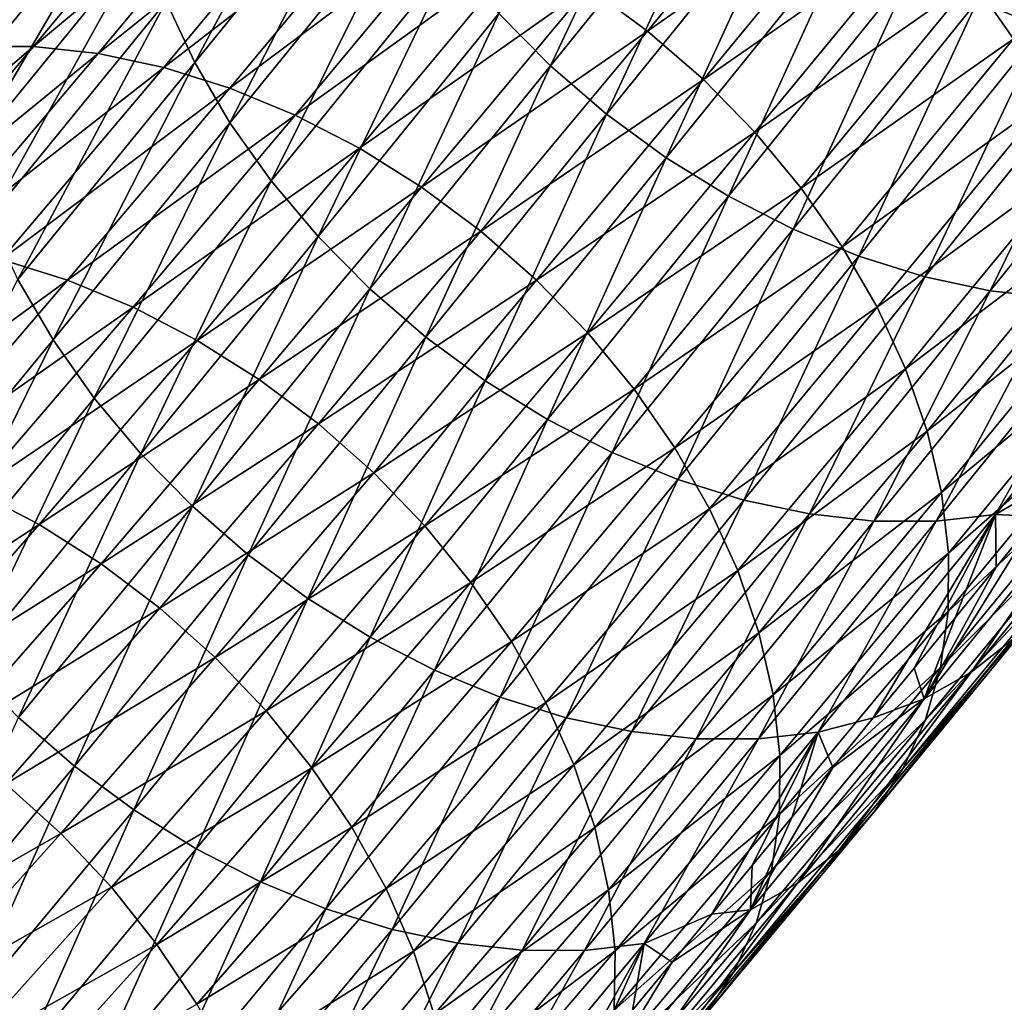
# Model space of a CAD drawing. Header units: millimetres. Extents: x -99 to 221, y -61 to 39.
# Tile 166 of 256: x 18.21 to 22.7, y -44 to -39.52. Entities that reach past the tile are written whole.
import ezdxf

# ---------------------------------------------------------------- set-up
doc = ezdxf.new("R2010")
doc.units = ezdxf.units.MM
doc.header["$LTSCALE"] = 33.374815
doc.layers.add('65', color=7, linetype='CONTINUOUS')
doc.layers.add('66', color=7, linetype='CONTINUOUS')

msp = doc.modelspace()

# ---------------------------------------------------------------- linework, layer by layer
at = {"layer": '65', "linetype": 'Continuous'}
for points in [[(21.8483, -38.6319, -22.576), (20.8011, -39.3757, -21.3793), (21.0715, -39.5757, -21.3611), (21.8483, -38.6319, -22.576)], [(21.8483, -38.6319, -22.576), (21.0715, -39.5757, -21.3611), (22.1028, -38.8523, -22.5854), (21.8483, -38.6319, -22.576)], [(23.534, -38.6339, -24.0121), (22.55, -39.3447, -22.684), (22.7372, -39.6104, -22.772), (23.534, -38.6339, -24.0121)], [(18.4786, -38.7681, -22.3924), (17.7209, -39.6784, -21.2019), (18.7498, -38.7367, -22.1953), (18.4786, -38.7681, -22.3924)], [(18.7498, -38.7367, -22.1953), (17.7209, -39.6784, -21.2019), (17.9925, -39.6465, -21.0053), (18.7498, -38.7367, -22.1953)], [(18.7498, -38.7367, -22.1953), (17.9925, -39.6465, -21.0053), (19.0338, -38.737, -22.0143), (18.7498, -38.7367, -22.1953)], [(19.0338, -38.737, -22.0143), (17.9925, -39.6465, -21.0053), (18.2768, -39.6465, -20.8248), (19.0338, -38.737, -22.0143)], [(19.0338, -38.737, -22.0143), (18.2768, -39.6465, -20.8248), (19.327, -38.769, -21.8519), (19.0338, -38.737, -22.0143)], [(17.8532, -39.283, -22.0057), (17.6292, -39.5517, -21.6535), (18.4786, -38.7681, -22.3924), (17.8532, -39.283, -22.0057)], [(18.4786, -38.7681, -22.3924), (17.6292, -39.5517, -21.6535), (17.7209, -39.6784, -21.2019), (18.4786, -38.7681, -22.3924)], [(19.327, -38.769, -21.8519), (18.2768, -39.6465, -20.8248), (18.5702, -39.6783, -20.6626), (19.327, -38.769, -21.8519)], [(19.327, -38.769, -21.8519), (18.5702, -39.6783, -20.6626), (19.6258, -38.8322, -21.71), (19.327, -38.769, -21.8519)], [(19.6258, -38.8322, -21.71), (18.5702, -39.6783, -20.6626), (18.869, -39.7414, -20.5207), (19.6258, -38.8322, -21.71)], [(19.6258, -38.8322, -21.71), (18.869, -39.7414, -20.5207), (19.9264, -38.9258, -21.5904), (19.6258, -38.8322, -21.71)], [(22.1028, -38.8523, -22.5854), (21.0715, -39.5757, -21.3611), (21.3253, -39.7968, -21.3697), (22.1028, -38.8523, -22.5854)], [(22.1028, -38.8523, -22.5854), (21.3253, -39.7968, -21.3697), (22.3376, -39.0909, -22.6216), (22.1028, -38.8523, -22.5854)], [(19.9264, -38.9258, -21.5904), (18.869, -39.7414, -20.5207), (19.1695, -39.8352, -20.401), (19.9264, -38.9258, -21.5904)], [(19.9264, -38.9258, -21.5904), (19.1695, -39.8352, -20.401), (20.225, -39.0487, -21.4947), (19.9264, -38.9258, -21.5904)], [(20.225, -39.0487, -21.4947), (19.1695, -39.8352, -20.401), (19.4678, -39.9584, -20.3049), (20.225, -39.0487, -21.4947)], [(20.225, -39.0487, -21.4947), (19.4678, -39.9584, -20.3049), (20.5178, -39.1993, -21.424), (20.225, -39.0487, -21.4947)], [(22.3376, -39.0909, -22.6216), (21.3253, -39.7968, -21.3697), (21.5596, -40.0362, -21.4048), (22.3376, -39.0909, -22.6216)], [(22.3376, -39.0909, -22.6216), (21.5596, -40.0362, -21.4048), (22.55, -39.3447, -22.684), (22.3376, -39.0909, -22.6216)], [(20.5178, -39.1993, -21.424), (19.4678, -39.9584, -20.3049), (19.7602, -40.1094, -20.2337), (20.5178, -39.1993, -21.424)], [(20.5178, -39.1993, -21.424), (19.7602, -40.1094, -20.2337), (20.8011, -39.3757, -21.3793), (20.5178, -39.1993, -21.424)], [(22.55, -39.3447, -22.684), (21.5596, -40.0362, -21.4048), (21.7712, -40.2909, -21.4661), (22.55, -39.3447, -22.684)], [(22.55, -39.3447, -22.684), (21.7712, -40.2909, -21.4661), (22.7372, -39.6104, -22.772), (22.55, -39.3447, -22.684)], [(20.8011, -39.3757, -21.3793), (19.7602, -40.1094, -20.2337), (20.0431, -40.2864, -20.1882), (20.8011, -39.3757, -21.3793)], [(20.8011, -39.3757, -21.3793), (20.0431, -40.2864, -20.1882), (21.0715, -39.5757, -21.3611), (20.8011, -39.3757, -21.3793)], [(21.0715, -39.5757, -21.3611), (20.0431, -40.2864, -20.1882), (20.3128, -40.4871, -20.1691), (21.0715, -39.5757, -21.3611)], [(21.0715, -39.5757, -21.3611), (20.3128, -40.4871, -20.1691), (21.3253, -39.7968, -21.3697), (21.0715, -39.5757, -21.3611)], [(22.7372, -39.6104, -22.772), (21.7712, -40.2909, -21.4661), (21.9576, -40.5576, -21.5529), (22.7372, -39.6104, -22.772)], [(22.7372, -39.6104, -22.772), (21.9576, -40.5576, -21.5529), (22.8968, -39.8848, -22.8844), (22.7372, -39.6104, -22.772)], [(17.9925, -39.6465, -21.0053), (17.2544, -40.5208, -19.8403), (18.2768, -39.6465, -20.8248), (17.9925, -39.6465, -21.0053)], [(18.2768, -39.6465, -20.8248), (17.2544, -40.5208, -19.8403), (17.539, -40.5204, -19.6602), (18.2768, -39.6465, -20.8248)], [(18.2768, -39.6465, -20.8248), (17.539, -40.5204, -19.6602), (18.5702, -39.6783, -20.6626), (18.2768, -39.6465, -20.8248)], [(18.5702, -39.6783, -20.6626), (17.539, -40.5204, -19.6602), (17.8325, -40.552, -19.4981), (18.5702, -39.6783, -20.6626)], [(18.5702, -39.6783, -20.6626), (17.8325, -40.552, -19.4981), (18.869, -39.7414, -20.5207), (18.5702, -39.6783, -20.6626)], [(18.869, -39.7414, -20.5207), (17.8325, -40.552, -19.4981), (18.1313, -40.6152, -19.3562), (18.869, -39.7414, -20.5207)], [(18.869, -39.7414, -20.5207), (18.1313, -40.6152, -19.3562), (19.1695, -39.8352, -20.401), (18.869, -39.7414, -20.5207)], [(19.1695, -39.8352, -20.401), (18.1313, -40.6152, -19.3562), (18.4316, -40.7092, -19.2362), (19.1695, -39.8352, -20.401)], [(19.1695, -39.8352, -20.401), (18.4316, -40.7092, -19.2362), (19.4678, -39.9584, -20.3049), (19.1695, -39.8352, -20.401)], [(21.3253, -39.7968, -21.3697), (20.3128, -40.4871, -20.1691), (20.566, -40.709, -20.1765), (21.3253, -39.7968, -21.3697)], [(21.3253, -39.7968, -21.3697), (20.566, -40.709, -20.1765), (21.5596, -40.0362, -21.4048), (21.3253, -39.7968, -21.3697)], [(22.8968, -39.8848, -22.8844), (21.9576, -40.5576, -21.5529), (22.1164, -40.833, -21.664), (22.8968, -39.8848, -22.8844)], [(22.8968, -39.8848, -22.8844), (22.1164, -40.833, -21.664), (23.0269, -40.1644, -23.0198), (22.8968, -39.8848, -22.8844)], [(19.4678, -39.9584, -20.3049), (18.4316, -40.7092, -19.2362), (18.7296, -40.8327, -19.1396), (19.4678, -39.9584, -20.3049)], [(19.4678, -39.9584, -20.3049), (18.7296, -40.8327, -19.1396), (19.7602, -40.1094, -20.2337), (19.4678, -39.9584, -20.3049)], [(21.5596, -40.0362, -21.4048), (20.566, -40.709, -20.1765), (20.7995, -40.9494, -20.2104), (21.5596, -40.0362, -21.4048)], [(21.5596, -40.0362, -21.4048), (20.7995, -40.9494, -20.2104), (21.7712, -40.2909, -21.4661), (21.5596, -40.0362, -21.4048)], [(19.7602, -40.1094, -20.2337), (18.7296, -40.8327, -19.1396), (19.0216, -40.9843, -19.0677), (19.7602, -40.1094, -20.2337)], [(19.7602, -40.1094, -20.2337), (19.0216, -40.9843, -19.0677), (20.0431, -40.2864, -20.1882), (19.7602, -40.1094, -20.2337)], [(23.0269, -40.1644, -23.0198), (22.1164, -40.833, -21.664), (22.2456, -41.1136, -21.7979), (23.0269, -40.1644, -23.0198)], [(23.0269, -40.1644, -23.0198), (22.2456, -41.1136, -21.7979), (23.1258, -40.4456, -23.1765), (23.0269, -40.1644, -23.0198)], [(20.0431, -40.2864, -20.1882), (19.0216, -40.9843, -19.0677), (19.3039, -41.162, -19.0213), (20.0431, -40.2864, -20.1882)], [(20.0431, -40.2864, -20.1882), (19.3039, -41.162, -19.0213), (20.3128, -40.4871, -20.1691), (20.0431, -40.2864, -20.1882)], [(21.7712, -40.2909, -21.4661), (20.7995, -40.9494, -20.2104), (21.0102, -41.2051, -20.2704), (21.7712, -40.2909, -21.4661)], [(21.7712, -40.2909, -21.4661), (21.0102, -41.2051, -20.2704), (21.9576, -40.5576, -21.5529), (21.7712, -40.2909, -21.4661)], [(23.1258, -40.4456, -23.1765), (22.2456, -41.1136, -21.7979), (22.3436, -41.396, -21.9532), (23.1258, -40.4456, -23.1765)], [(23.1258, -40.4456, -23.1765), (22.3436, -41.396, -21.9532), (23.1922, -40.7249, -23.3525), (23.1258, -40.4456, -23.1765)], [(20.3128, -40.4871, -20.1691), (19.3039, -41.162, -19.0213), (19.5729, -41.3636, -19.001), (20.3128, -40.4871, -20.1691)], [(20.3128, -40.4871, -20.1691), (19.5729, -41.3636, -19.001), (20.566, -40.709, -20.1765), (20.3128, -40.4871, -20.1691)], [(21.9576, -40.5576, -21.5529), (21.0102, -41.2051, -20.2704), (21.1957, -41.473, -20.3556), (21.9576, -40.5576, -21.5529)], [(21.9576, -40.5576, -21.5529), (21.1957, -41.473, -20.3556), (22.1164, -40.833, -21.664), (21.9576, -40.5576, -21.5529)], [(18.1313, -40.6152, -19.3562), (17.4134, -41.4511, -18.2176), (18.4316, -40.7092, -19.2362), (18.1313, -40.6152, -19.3562)], [(18.4316, -40.7092, -19.2362), (17.4134, -41.4511, -18.2176), (17.7134, -41.5454, -18.0972), (18.4316, -40.7092, -19.2362)], [(18.4316, -40.7092, -19.2362), (17.7134, -41.5454, -18.0972), (18.7296, -40.8327, -19.1396), (18.4316, -40.7092, -19.2362)], [(20.566, -40.709, -20.1765), (19.5729, -41.3636, -19.001), (19.8252, -41.5866, -19.0071), (20.566, -40.709, -20.1765)], [(20.566, -40.709, -20.1765), (19.8252, -41.5866, -19.0071), (20.7995, -40.9494, -20.2104), (20.566, -40.709, -20.1765)], [(23.1922, -40.7249, -23.3525), (22.3436, -41.396, -21.9532), (22.4091, -41.6765, -22.1276), (23.1922, -40.7249, -23.3525)], [(23.1922, -40.7249, -23.3525), (22.4091, -41.6765, -22.1276), (23.2254, -40.9988, -23.5456), (23.1922, -40.7249, -23.3525)], [(18.7296, -40.8327, -19.1396), (17.7134, -41.5454, -18.0972), (18.011, -41.6694, -18), (18.7296, -40.8327, -19.1396)], [(18.7296, -40.8327, -19.1396), (18.011, -41.6694, -18), (19.0216, -40.9843, -19.0677), (18.7296, -40.8327, -19.1396)], [(22.1164, -40.833, -21.664), (21.1957, -41.473, -20.3556), (21.3535, -41.7496, -20.4651), (22.1164, -40.833, -21.664)], [(22.1164, -40.833, -21.664), (21.3535, -41.7496, -20.4651), (22.2456, -41.1136, -21.7979), (22.1164, -40.833, -21.664)], [(20.7995, -40.9494, -20.2104), (19.8252, -41.5866, -19.0071), (20.0577, -41.828, -19.0394), (20.7995, -40.9494, -20.2104)], [(20.7995, -40.9494, -20.2104), (20.0577, -41.828, -19.0394), (21.0102, -41.2051, -20.2704), (20.7995, -40.9494, -20.2104)], [(19.0216, -40.9843, -19.0677), (18.011, -41.6694, -18), (18.3024, -41.8217, -17.9271), (19.0216, -40.9843, -19.0677)], [(19.0216, -40.9843, -19.0677), (18.3024, -41.8217, -17.9271), (19.3039, -41.162, -19.0213), (19.0216, -40.9843, -19.0677)], [(23.2254, -40.9988, -23.5456), (22.4091, -41.6765, -22.1276), (22.4413, -41.9516, -22.3192), (23.2254, -40.9988, -23.5456)], [(23.2254, -40.9988, -23.5456), (22.4413, -41.9516, -22.3192), (23.2249, -41.2639, -23.7533), (23.2254, -40.9988, -23.5456)], [(22.2456, -41.1136, -21.7979), (21.3535, -41.7496, -20.4651), (21.4816, -42.0315, -20.5974), (22.2456, -41.1136, -21.7979)], [(22.2456, -41.1136, -21.7979), (21.4816, -42.0315, -20.5974), (22.3436, -41.396, -21.9532), (22.2456, -41.1136, -21.7979)], [(19.3039, -41.162, -19.0213), (18.3024, -41.8217, -17.9271), (18.5839, -42.0002, -17.8795), (19.3039, -41.162, -19.0213)], [(19.3039, -41.162, -19.0213), (18.5839, -42.0002, -17.8795), (19.5729, -41.3636, -19.001), (19.3039, -41.162, -19.0213)], [(21.0102, -41.2051, -20.2704), (20.0577, -41.828, -19.0394), (20.2674, -42.085, -19.0977), (21.0102, -41.2051, -20.2704)], [(21.0102, -41.2051, -20.2704), (20.2674, -42.085, -19.0977), (21.1957, -41.473, -20.3556), (21.0102, -41.2051, -20.2704)], [(23.2249, -41.2639, -23.7533), (22.4398, -42.2178, -22.5254), (23.1907, -41.5167, -23.9731), (23.2249, -41.2639, -23.7533)], [(23.2249, -41.2639, -23.7533), (22.4413, -41.9516, -22.3192), (22.4398, -42.2178, -22.5254), (23.2249, -41.2639, -23.7533)], [(19.5729, -41.3636, -19.001), (18.5839, -42.0002, -17.8795), (18.852, -42.2029, -17.8578), (19.5729, -41.3636, -19.001)], [(19.5729, -41.3636, -19.001), (18.852, -42.2029, -17.8578), (19.8252, -41.5866, -19.0071), (19.5729, -41.3636, -19.001)], [(22.3436, -41.396, -21.9532), (21.4816, -42.0315, -20.5974), (21.5784, -42.3152, -20.7508), (22.3436, -41.396, -21.9532)], [(22.3436, -41.396, -21.9532), (21.5784, -42.3152, -20.7508), (22.4091, -41.6765, -22.1276), (22.3436, -41.396, -21.9532)], [(21.1957, -41.473, -20.3556), (20.2674, -42.085, -19.0977), (20.4517, -42.3542, -19.1812), (21.1957, -41.473, -20.3556)], [(21.1957, -41.473, -20.3556), (20.4517, -42.3542, -19.1812), (21.3535, -41.7496, -20.4651), (21.1957, -41.473, -20.3556)], [(23.1907, -41.5167, -23.9731), (22.4398, -42.2178, -22.5254), (22.4046, -42.4718, -22.7437), (23.1907, -41.5167, -23.9731)], [(23.1907, -41.5167, -23.9731), (22.4046, -42.4718, -22.7437), (23.1232, -41.7541, -24.2022), (23.1907, -41.5167, -23.9731)], [(23.3496, -41.5061, -26.4067), (22.5437, -42.4939, -25.1525), (23.1371, -41.6261, -26.6387), (23.3496, -41.5061, -26.4067)], [(23.3496, -41.5061, -26.4067), (22.7318, -42.3454, -24.9158), (22.5437, -42.4939, -25.1525), (23.3496, -41.5061, -26.4067)], [(19.8252, -41.5866, -19.0071), (18.852, -42.2029, -17.8578), (19.1033, -42.427, -17.8623), (19.8252, -41.5866, -19.0071)], [(19.8252, -41.5866, -19.0071), (19.1033, -42.427, -17.8623), (20.0577, -41.828, -19.0394), (19.8252, -41.5866, -19.0071)], [(22.5437, -42.4939, -25.1525), (22.3306, -42.6146, -25.3836), (23.1371, -41.6261, -26.6387), (22.5437, -42.4939, -25.1525)], [(22.3306, -42.6146, -25.3836), (22.8468, -41.7852, -26.7757), (23.1371, -41.6261, -26.6387), (22.3306, -42.6146, -25.3836)], [(18.011, -41.6694, -18), (17.3125, -42.466, -16.8871), (18.3024, -41.8217, -17.9271), (18.011, -41.6694, -18)], [(22.4091, -41.6765, -22.1276), (21.5784, -42.3152, -20.7508), (21.6428, -42.5971, -20.9236), (22.4091, -41.6765, -22.1276)], [(22.4091, -41.6765, -22.1276), (21.6428, -42.5971, -20.9236), (22.4413, -41.9516, -22.3192), (22.4091, -41.6765, -22.1276)], [(21.3535, -41.7496, -20.4651), (20.4517, -42.3542, -19.1812), (20.6083, -42.6323, -19.2887), (21.3535, -41.7496, -20.4651)], [(21.3535, -41.7496, -20.4651), (20.6083, -42.6323, -19.2887), (21.4816, -42.0315, -20.5974), (21.3535, -41.7496, -20.4651)], [(23.1232, -41.7541, -24.2022), (22.3362, -42.7104, -22.9713), (23.0233, -41.9732, -24.4376), (23.1232, -41.7541, -24.2022)], [(23.1232, -41.7541, -24.2022), (22.4046, -42.4718, -22.7437), (22.3362, -42.7104, -22.9713), (23.1232, -41.7541, -24.2022)], [(22.6586, -42.0164, -26.4833), (22.8468, -41.7852, -26.7757), (22.3306, -42.6146, -25.3836), (22.6586, -42.0164, -26.4833)], [(18.3024, -41.8217, -17.9271), (17.3125, -42.466, -16.8871), (17.6032, -42.6191, -16.8131), (18.3024, -41.8217, -17.9271)], [(18.3024, -41.8217, -17.9271), (17.6032, -42.6191, -16.8131), (18.5839, -42.0002, -17.8795), (18.3024, -41.8217, -17.9271)], [(20.0577, -41.828, -19.0394), (19.1033, -42.427, -17.8623), (19.3347, -42.6698, -17.8928), (20.0577, -41.828, -19.0394)], [(20.0577, -41.828, -19.0394), (19.3347, -42.6698, -17.8928), (20.2674, -42.085, -19.0977), (20.0577, -41.828, -19.0394)], [(22.4413, -41.9516, -22.3192), (21.6428, -42.5971, -20.9236), (21.6739, -42.8735, -21.1133), (22.4413, -41.9516, -22.3192)], [(22.4413, -41.9516, -22.3192), (21.6739, -42.8735, -21.1133), (22.4398, -42.2178, -22.5254), (22.4413, -41.9516, -22.3192)], [(23.0233, -41.9732, -24.4376), (22.3362, -42.7104, -22.9713), (22.2354, -42.9305, -23.2054), (23.0233, -41.9732, -24.4376)], [(23.0233, -41.9732, -24.4376), (22.2354, -42.9305, -23.2054), (22.8923, -42.1711, -24.6765), (23.0233, -41.9732, -24.4376)], [(18.5839, -42.0002, -17.8795), (17.6032, -42.6191, -16.8131), (17.8838, -42.7986, -16.7641), (18.5839, -42.0002, -17.8795)], [(18.5839, -42.0002, -17.8795), (17.8838, -42.7986, -16.7641), (18.852, -42.2029, -17.8578), (18.5839, -42.0002, -17.8795)], [(21.4816, -42.0315, -20.5974), (20.6083, -42.6323, -19.2887), (20.7351, -42.9157, -19.419), (21.4816, -42.0315, -20.5974)], [(21.4816, -42.0315, -20.5974), (20.7351, -42.9157, -19.419), (21.5784, -42.3152, -20.7508), (21.4816, -42.0315, -20.5974)], [(22.4712, -42.2463, -26.1918), (22.6586, -42.0164, -26.4833), (22.3306, -42.6146, -25.3836), (22.4712, -42.2463, -26.1918)], [(20.2674, -42.085, -19.0977), (19.3347, -42.6698, -17.8928), (19.5432, -42.9282, -17.9491), (20.2674, -42.085, -19.0977)], [(20.2674, -42.085, -19.0977), (19.5432, -42.9282, -17.9491), (20.4517, -42.3542, -19.1812), (20.2674, -42.085, -19.0977)], [(22.8923, -42.1711, -24.6765), (22.1035, -43.1295, -23.4429), (22.7318, -42.3454, -24.9158), (22.8923, -42.1711, -24.6765)], [(22.8923, -42.1711, -24.6765), (22.2354, -42.9305, -23.2054), (22.1035, -43.1295, -23.4429), (22.8923, -42.1711, -24.6765)], [(18.852, -42.2029, -17.8578), (17.8838, -42.7986, -16.7641), (18.1509, -43.0025, -16.7407), (18.852, -42.2029, -17.8578)], [(18.852, -42.2029, -17.8578), (18.1509, -43.0025, -16.7407), (19.1033, -42.427, -17.8623), (18.852, -42.2029, -17.8578)], [(22.4398, -42.2178, -22.5254), (21.6712, -43.1411, -21.3178), (22.4046, -42.4718, -22.7437), (22.4398, -42.2178, -22.5254)], [(22.4398, -42.2178, -22.5254), (21.6739, -42.8735, -21.1133), (21.6712, -43.1411, -21.3178), (22.4398, -42.2178, -22.5254)], [(22.2847, -42.4747, -25.9012), (22.4712, -42.2463, -26.1918), (22.3306, -42.6146, -25.3836), (22.2847, -42.4747, -25.9012)], [(21.5784, -42.3152, -20.7508), (20.7351, -42.9157, -19.419), (20.8307, -43.2009, -19.5704), (21.5784, -42.3152, -20.7508)], [(21.5784, -42.3152, -20.7508), (20.8307, -43.2009, -19.5704), (21.6428, -42.5971, -20.9236), (21.5784, -42.3152, -20.7508)], [(22.7318, -42.3454, -24.9158), (21.9422, -43.3048, -23.681), (22.5437, -42.4939, -25.1525), (22.7318, -42.3454, -24.9158)], [(22.7318, -42.3454, -24.9158), (22.1035, -43.1295, -23.4429), (21.9422, -43.3048, -23.681), (22.7318, -42.3454, -24.9158)], [(20.4517, -42.3542, -19.1812), (19.5432, -42.9282, -17.9491), (19.7261, -43.199, -18.0304), (20.4517, -42.3542, -19.1812)], [(20.4517, -42.3542, -19.1812), (19.7261, -43.199, -18.0304), (20.6083, -42.6323, -19.2887), (20.4517, -42.3542, -19.1812)], [(19.1033, -42.427, -17.8623), (18.1509, -43.0025, -16.7407), (18.401, -43.228, -16.7433), (19.1033, -42.427, -17.8623)], [(19.1033, -42.427, -17.8623), (18.401, -43.228, -16.7433), (19.3347, -42.6698, -17.8928), (19.1033, -42.427, -17.8623)], [(22.4046, -42.4718, -22.7437), (21.6712, -43.1411, -21.3178), (21.6349, -43.3965, -21.5343), (22.4046, -42.4718, -22.7437)], [(22.4046, -42.4718, -22.7437), (21.6349, -43.3965, -21.5343), (22.3362, -42.7104, -22.9713), (22.4046, -42.4718, -22.7437)], [(22.099, -42.7017, -25.6116), (22.2847, -42.4747, -25.9012), (22.3306, -42.6146, -25.3836), (22.099, -42.7017, -25.6116)], [(22.5437, -42.4939, -25.1525), (21.7535, -43.4541, -23.9165), (22.3306, -42.6146, -25.3836), (22.5437, -42.4939, -25.1525)], [(22.5437, -42.4939, -25.1525), (21.9422, -43.3048, -23.681), (21.7535, -43.4541, -23.9165), (22.5437, -42.4939, -25.1525)], [(21.6428, -42.5971, -20.9236), (20.8307, -43.2009, -19.5704), (20.8937, -43.4844, -19.741), (21.6428, -42.5971, -20.9236)], [(21.6428, -42.5971, -20.9236), (20.8937, -43.4844, -19.741), (21.6739, -42.8735, -21.1133), (21.6428, -42.5971, -20.9236)], [(21.7535, -43.4541, -23.9165), (21.5397, -43.5757, -24.1466), (22.3306, -42.6146, -25.3836), (21.7535, -43.4541, -23.9165)], [(21.5397, -43.5757, -24.1466), (21.9141, -42.9272, -25.323), (22.3306, -42.6146, -25.3836), (21.5397, -43.5757, -24.1466)], [(21.9141, -42.9272, -25.323), (22.099, -42.7017, -25.6116), (22.3306, -42.6146, -25.3836), (21.9141, -42.9272, -25.323)], [(20.6083, -42.6323, -19.2887), (19.7261, -43.199, -18.0304), (19.8813, -43.4787, -18.1357), (20.6083, -42.6323, -19.2887)], [(20.6083, -42.6323, -19.2887), (19.8813, -43.4787, -18.1357), (20.7351, -42.9157, -19.419), (20.6083, -42.6323, -19.2887)], [(19.3347, -42.6698, -17.8928), (18.401, -43.228, -16.7433), (18.631, -43.4723, -16.7717), (19.3347, -42.6698, -17.8928)], [(19.3347, -42.6698, -17.8928), (18.631, -43.4723, -16.7717), (19.5432, -42.9282, -17.9491), (19.3347, -42.6698, -17.8928)], [(22.3362, -42.7104, -22.9713), (21.5655, -43.6363, -21.7602), (22.2354, -42.9305, -23.2054), (22.3362, -42.7104, -22.9713)], [(22.3362, -42.7104, -22.9713), (21.6349, -43.3965, -21.5343), (21.5655, -43.6363, -21.7602), (22.3362, -42.7104, -22.9713)], [(21.6739, -42.8735, -21.1133), (20.8937, -43.4844, -19.741), (20.9234, -43.7624, -19.9287), (21.6739, -42.8735, -21.1133)], [(21.6739, -42.8735, -21.1133), (20.9234, -43.7624, -19.9287), (21.6712, -43.1411, -21.3178), (21.6739, -42.8735, -21.1133)], [(19.5432, -42.9282, -17.9491), (18.631, -43.4723, -16.7717), (18.838, -43.7324, -16.8256), (19.5432, -42.9282, -17.9491)], [(19.5432, -42.9282, -17.9491), (18.838, -43.7324, -16.8256), (19.7261, -43.199, -18.0304), (19.5432, -42.9282, -17.9491)], [(20.7351, -42.9157, -19.419), (19.8813, -43.4787, -18.1357), (20.0066, -43.7639, -18.2637), (20.7351, -42.9157, -19.419)], [(20.7351, -42.9157, -19.419), (20.0066, -43.7639, -18.2637), (20.8307, -43.2009, -19.5704), (20.7351, -42.9157, -19.419)], [(22.2354, -42.9305, -23.2054), (21.5655, -43.6363, -21.7602), (21.4636, -43.8578, -21.9926), (22.2354, -42.9305, -23.2054)], [(22.2354, -42.9305, -23.2054), (21.4636, -43.8578, -21.9926), (22.1035, -43.1295, -23.4429), (22.2354, -42.9305, -23.2054)], [(21.73, -43.1512, -25.0354), (21.9141, -42.9272, -25.323), (21.5397, -43.5757, -24.1466), (21.73, -43.1512, -25.0354)], [(18.1509, -43.0025, -16.7407), (17.47, -43.7601, -15.651), (18.401, -43.228, -16.7433), (18.1509, -43.0025, -16.7407)], [(21.6712, -43.1411, -21.3178), (20.9195, -44.0315, -20.1311), (21.6349, -43.3965, -21.5343), (21.6712, -43.1411, -21.3178)], [(21.6712, -43.1411, -21.3178), (20.9234, -43.7624, -19.9287), (20.9195, -44.0315, -20.1311), (21.6712, -43.1411, -21.3178)], [(22.1035, -43.1295, -23.4429), (21.3308, -44.0579, -22.2287), (21.9422, -43.3048, -23.681), (22.1035, -43.1295, -23.4429)], [(22.1035, -43.1295, -23.4429), (21.4636, -43.8578, -21.9926), (21.3308, -44.0579, -22.2287), (22.1035, -43.1295, -23.4429)], [(21.5468, -43.3736, -24.7488), (21.73, -43.1512, -25.0354), (21.5397, -43.5757, -24.1466), (21.5468, -43.3736, -24.7488)], [(19.7261, -43.199, -18.0304), (18.838, -43.7324, -16.8256), (19.0193, -44.005, -16.9044), (19.7261, -43.199, -18.0304)], [(19.7261, -43.199, -18.0304), (19.0193, -44.005, -16.9044), (19.8813, -43.4787, -18.1357), (19.7261, -43.199, -18.0304)], [(20.8307, -43.2009, -19.5704), (20.0066, -43.7639, -18.2637), (20.1007, -44.0509, -18.4127), (20.8307, -43.2009, -19.5704)], [(20.8307, -43.2009, -19.5704), (20.1007, -44.0509, -18.4127), (20.8937, -43.4844, -19.741), (20.8307, -43.2009, -19.5704)], [(18.401, -43.228, -16.7433), (17.47, -43.7601, -15.651), (17.7186, -43.9872, -15.6512), (18.401, -43.228, -16.7433)], [(18.401, -43.228, -16.7433), (17.7186, -43.9872, -15.6512), (18.631, -43.4723, -16.7717), (18.401, -43.228, -16.7433)], [(21.9422, -43.3048, -23.681), (21.1686, -44.2342, -22.4653), (21.7535, -43.4541, -23.9165), (21.9422, -43.3048, -23.681)], [(21.9422, -43.3048, -23.681), (21.3308, -44.0579, -22.2287), (21.1686, -44.2342, -22.4653), (21.9422, -43.3048, -23.681)], [(21.3645, -43.5945, -24.4631), (21.5468, -43.3736, -24.7488), (21.5397, -43.5757, -24.1466), (21.3645, -43.5945, -24.4631)], [(21.6349, -43.3965, -21.5343), (20.9195, -44.0315, -20.1311), (20.8819, -44.2884, -20.3455), (21.6349, -43.3965, -21.5343)], [(21.6349, -43.3965, -21.5343), (20.8819, -44.2884, -20.3455), (21.5655, -43.6363, -21.7602), (21.6349, -43.3965, -21.5343)], [(21.7535, -43.4541, -23.9165), (20.979, -44.3846, -22.6995), (21.5397, -43.5757, -24.1466), (21.7535, -43.4541, -23.9165)], [(21.7535, -43.4541, -23.9165), (21.1686, -44.2342, -22.4653), (20.979, -44.3846, -22.6995), (21.7535, -43.4541, -23.9165)], [(18.631, -43.4723, -16.7717), (17.7186, -43.9872, -15.6512), (17.947, -44.2333, -15.6771), (18.631, -43.4723, -16.7717)], [(18.631, -43.4723, -16.7717), (17.947, -44.2333, -15.6771), (18.838, -43.7324, -16.8256), (18.631, -43.4723, -16.7717)], [(19.8813, -43.4787, -18.1357), (19.0193, -44.005, -16.9044), (19.1728, -44.2866, -17.0071), (19.8813, -43.4787, -18.1357)], [(19.8813, -43.4787, -18.1357), (19.1728, -44.2866, -17.0071), (20.0066, -43.7639, -18.2637), (19.8813, -43.4787, -18.1357)], [(20.8937, -43.4844, -19.741), (20.1007, -44.0509, -18.4127), (20.1622, -44.3361, -18.5808), (20.8937, -43.4844, -19.741)], [(20.8937, -43.4844, -19.741), (20.1622, -44.3361, -18.5808), (20.9234, -43.7624, -19.9287), (20.8937, -43.4844, -19.741)], [(20.979, -44.3846, -22.6995), (20.7645, -44.507, -22.9285), (21.5397, -43.5757, -24.1466), (20.979, -44.3846, -22.6995)], [(20.7645, -44.507, -22.9285), (21.1829, -43.8139, -24.1785), (21.5397, -43.5757, -24.1466), (20.7645, -44.507, -22.9285)], [(21.1829, -43.8139, -24.1785), (21.3645, -43.5945, -24.4631), (21.5397, -43.5757, -24.1466), (21.1829, -43.8139, -24.1785)], [(21.5655, -43.6363, -21.7602), (20.8112, -44.5298, -20.5695), (21.4636, -43.8578, -21.9926), (21.5655, -43.6363, -21.7602)], [(21.5655, -43.6363, -21.7602), (20.8819, -44.2884, -20.3455), (20.8112, -44.5298, -20.5695), (21.5655, -43.6363, -21.7602)], [(18.838, -43.7324, -16.8256), (17.947, -44.2333, -15.6771), (18.1523, -44.4953, -15.7283), (18.838, -43.7324, -16.8256)], [(18.838, -43.7324, -16.8256), (18.1523, -44.4953, -15.7283), (19.0193, -44.005, -16.9044), (18.838, -43.7324, -16.8256)], [(20.0066, -43.7639, -18.2637), (19.1728, -44.2866, -17.0071), (19.2965, -44.5737, -17.1323), (20.0066, -43.7639, -18.2637)], [(20.0066, -43.7639, -18.2637), (19.2965, -44.5737, -17.1323), (20.1007, -44.0509, -18.4127), (20.0066, -43.7639, -18.2637)], [(20.9234, -43.7624, -19.9287), (20.1622, -44.3361, -18.5808), (20.1904, -44.6159, -18.7661), (20.9234, -43.7624, -19.9287)], [(20.9234, -43.7624, -19.9287), (20.1904, -44.6159, -18.7661), (20.9195, -44.0315, -20.1311), (20.9234, -43.7624, -19.9287)], [(21.0023, -44.0316, -23.8949), (21.1829, -43.8139, -24.1785), (20.7645, -44.507, -22.9285), (21.0023, -44.0316, -23.8949)], [(21.4636, -43.8578, -21.9926), (20.8112, -44.5298, -20.5695), (20.7082, -44.7526, -20.8), (21.4636, -43.8578, -21.9926)], [(21.4636, -43.8578, -21.9926), (20.7082, -44.7526, -20.8), (21.3308, -44.0579, -22.2287), (21.4636, -43.8578, -21.9926)]]:
    msp.add_3dface(points, dxfattribs=at)
at = {"layer": '66', "linetype": 'Continuous'}
for points in [[(18.6787, -38.6094, -27.1202), (17.8771, -39.5919, -25.8728), (18.6784, -38.3453, -26.9112), (18.6787, -38.6094, -27.1202)], [(18.6784, -38.3453, -26.9112), (17.8771, -39.5919, -25.8728), (17.8776, -39.3269, -25.6651), (18.6784, -38.3453, -26.9112)], [(23.426, -38.3777, -31.8454), (22.8711, -39.5608, -30.4413), (22.5724, -39.4381, -30.5367), (23.426, -38.3777, -31.8454)], [(19.6999, -38.4286, -28.9202), (19.0103, -39.7195, -27.7862), (18.8795, -39.4409, -27.6497), (19.6999, -38.4286, -28.9202)], [(19.8313, -38.7065, -29.0576), (19.0103, -39.7195, -27.7862), (19.6999, -38.4286, -28.9202), (19.8313, -38.7065, -29.0576)], [(21.232, -38.4577, -30.6172), (20.6296, -39.7338, -29.3633), (20.3939, -39.4963, -29.3258), (21.232, -38.4577, -30.6172)], [(21.468, -38.6949, -30.6552), (20.6296, -39.7338, -29.3633), (21.232, -38.4577, -30.6172), (21.468, -38.6949, -30.6552)], [(18.6787, -38.6094, -27.1202), (17.9103, -39.8658, -26.0659), (17.8771, -39.5919, -25.8728), (18.6787, -38.6094, -27.1202)], [(18.7126, -38.8823, -27.3146), (17.9103, -39.8658, -26.0659), (18.6787, -38.6094, -27.1202), (18.7126, -38.8823, -27.3146)], [(19.8313, -38.7065, -29.0576), (19.1707, -39.9931, -27.8997), (19.0103, -39.7195, -27.7862), (19.8313, -38.7065, -29.0576)], [(19.9922, -38.9794, -29.172), (19.1707, -39.9931, -27.8997), (19.8313, -38.7065, -29.0576), (19.9922, -38.9794, -29.172)], [(21.468, -38.6949, -30.6552), (20.8848, -39.9533, -29.3739), (20.6296, -39.7338, -29.3633), (21.468, -38.6949, -30.6552)], [(21.7233, -38.9142, -30.6661), (20.8848, -39.9533, -29.3739), (21.468, -38.6949, -30.6552), (21.7233, -38.9142, -30.6661)], [(18.7126, -38.8823, -27.3146), (17.9767, -40.1451, -26.2419), (17.9103, -39.8658, -26.0659), (18.7126, -38.8823, -27.3146)], [(18.7799, -39.1606, -27.4918), (17.9767, -40.1451, -26.2419), (18.7126, -38.8823, -27.3146), (18.7799, -39.1606, -27.4918)], [(21.7233, -38.9142, -30.6661), (21.1561, -40.1521, -29.3574), (20.8848, -39.9533, -29.3739), (21.7233, -38.9142, -30.6661)], [(21.9948, -39.1127, -30.6498), (21.1561, -40.1521, -29.3574), (21.7233, -38.9142, -30.6661), (21.9948, -39.1127, -30.6498)], [(19.9922, -38.9794, -29.172), (19.3585, -40.258, -27.9887), (19.1707, -39.9931, -27.8997), (19.9922, -38.9794, -29.172)], [(20.1805, -39.2438, -29.2617), (19.3585, -40.258, -27.9887), (19.9922, -38.9794, -29.172), (20.1805, -39.2438, -29.2617)], [(21.9948, -39.1127, -30.6498), (21.4403, -40.3276, -29.3139), (21.1561, -40.1521, -29.3574), (21.9948, -39.1127, -30.6498)], [(22.279, -39.2881, -30.6065), (21.4403, -40.3276, -29.3139), (21.9948, -39.1127, -30.6498), (22.279, -39.2881, -30.6065)], [(18.7799, -39.1606, -27.4918), (18.0756, -40.4264, -26.3986), (17.9767, -40.1451, -26.2419), (18.7799, -39.1606, -27.4918)], [(18.8795, -39.4409, -27.6497), (18.0756, -40.4264, -26.3986), (18.7799, -39.1606, -27.4918), (18.8795, -39.4409, -27.6497)], [(20.1805, -39.2438, -29.2617), (19.5714, -40.5111, -28.052), (19.3585, -40.258, -27.9887), (20.1805, -39.2438, -29.2617)], [(20.3939, -39.4963, -29.3258), (19.5714, -40.5111, -28.052), (20.1805, -39.2438, -29.2617), (20.3939, -39.4963, -29.3258)], [(22.279, -39.2881, -30.6065), (21.7336, -40.4775, -29.2441), (21.4403, -40.3276, -29.3139), (22.279, -39.2881, -30.6065)], [(22.5724, -39.4381, -30.5367), (21.7336, -40.4775, -29.2441), (22.279, -39.2881, -30.6065), (22.5724, -39.4381, -30.5367)], [(22.5724, -39.4381, -30.5367), (22.0324, -40.6001, -29.1488), (21.7336, -40.4775, -29.2441), (22.5724, -39.4381, -30.5367)], [(22.8711, -39.5608, -30.4413), (22.0324, -40.6001, -29.1488), (22.5724, -39.4381, -30.5367), (22.8711, -39.5608, -30.4413)], [(18.8795, -39.4409, -27.6497), (18.2057, -40.7059, -26.534), (18.0756, -40.4264, -26.3986), (18.8795, -39.4409, -27.6497)], [(19.0103, -39.7195, -27.7862), (18.2057, -40.7059, -26.534), (18.8795, -39.4409, -27.6497), (19.0103, -39.7195, -27.7862)], [(20.3939, -39.4963, -29.3258), (19.8068, -40.7491, -28.089), (19.5714, -40.5111, -28.052), (20.3939, -39.4963, -29.3258)], [(20.6296, -39.7338, -29.3633), (19.8068, -40.7491, -28.089), (20.3939, -39.4963, -29.3258), (20.6296, -39.7338, -29.3633)], [(22.8711, -39.5608, -30.4413), (22.333, -40.6938, -29.0292), (22.0324, -40.6001, -29.1488), (22.8711, -39.5608, -30.4413)], [(23.1716, -39.6546, -30.3216), (22.333, -40.6938, -29.0292), (22.8711, -39.5608, -30.4413), (23.1716, -39.6546, -30.3216)], [(23.1716, -39.6546, -30.3216), (22.6315, -40.7574, -28.8869), (22.333, -40.6938, -29.0292), (23.1716, -39.6546, -30.3216)], [(23.4699, -39.7184, -30.179), (22.6315, -40.7574, -28.8869), (23.1716, -39.6546, -30.3216), (23.4699, -39.7184, -30.179)], [(19.0103, -39.7195, -27.7862), (18.3653, -40.9803, -26.6464), (18.2057, -40.7059, -26.534), (19.0103, -39.7195, -27.7862)], [(19.1707, -39.9931, -27.8997), (18.3653, -40.9803, -26.6464), (19.0103, -39.7195, -27.7862), (19.1707, -39.9931, -27.8997)], [(20.6296, -39.7338, -29.3633), (20.0616, -40.969, -28.0991), (19.8068, -40.7491, -28.089), (20.6296, -39.7338, -29.3633)], [(20.8848, -39.9533, -29.3739), (20.0616, -40.969, -28.0991), (20.6296, -39.7338, -29.3633), (20.8848, -39.9533, -29.3739)], [(23.4699, -39.7184, -30.179), (22.9242, -40.7901, -28.7236), (22.6315, -40.7574, -28.8869), (23.4699, -39.7184, -30.179)], [(20.8848, -39.9533, -29.3739), (20.3328, -41.168, -28.0821), (20.0616, -40.969, -28.0991), (20.8848, -39.9533, -29.3739)], [(21.1561, -40.1521, -29.3574), (20.3328, -41.168, -28.0821), (20.8848, -39.9533, -29.3739), (21.1561, -40.1521, -29.3574)], [(19.1707, -39.9931, -27.8997), (18.5525, -41.2461, -26.7343), (18.3653, -40.9803, -26.6464), (19.1707, -39.9931, -27.8997)], [(19.3585, -40.258, -27.9887), (18.5525, -41.2461, -26.7343), (19.1707, -39.9931, -27.8997), (19.3585, -40.258, -27.9887)], [(21.1561, -40.1521, -29.3574), (20.6167, -41.3437, -28.0384), (20.3328, -41.168, -28.0821), (21.1561, -40.1521, -29.3574)], [(21.4403, -40.3276, -29.3139), (20.6167, -41.3437, -28.0384), (21.1561, -40.1521, -29.3574), (21.4403, -40.3276, -29.3139)], [(19.3585, -40.258, -27.9887), (18.7649, -41.4998, -26.7968), (18.5525, -41.2461, -26.7343), (19.3585, -40.258, -27.9887)], [(19.5714, -40.5111, -28.052), (18.7649, -41.4998, -26.7968), (19.3585, -40.258, -27.9887), (19.5714, -40.5111, -28.052)], [(21.4403, -40.3276, -29.3139), (20.91, -41.4938, -27.9685), (20.6167, -41.3437, -28.0384), (21.4403, -40.3276, -29.3139)], [(21.7336, -40.4775, -29.2441), (20.91, -41.4938, -27.9685), (21.4403, -40.3276, -29.3139), (21.7336, -40.4775, -29.2441)], [(19.5714, -40.5111, -28.052), (18.9998, -41.7384, -26.833), (18.7649, -41.4998, -26.7968), (19.5714, -40.5111, -28.052)], [(19.8068, -40.7491, -28.089), (18.9998, -41.7384, -26.833), (19.5714, -40.5111, -28.052), (19.8068, -40.7491, -28.089)], [(21.7336, -40.4775, -29.2441), (21.2088, -41.6164, -27.8731), (20.91, -41.4938, -27.9685), (21.7336, -40.4775, -29.2441)], [(22.0324, -40.6001, -29.1488), (21.2088, -41.6164, -27.8731), (21.7336, -40.4775, -29.2441), (22.0324, -40.6001, -29.1488)], [(22.0324, -40.6001, -29.1488), (21.5094, -41.71, -27.7537), (21.2088, -41.6164, -27.8731), (22.0324, -40.6001, -29.1488)], [(22.333, -40.6938, -29.0292), (21.5094, -41.71, -27.7537), (22.0324, -40.6001, -29.1488), (22.333, -40.6938, -29.0292)], [(18.3653, -40.9803, -26.6464), (17.5765, -41.9388, -25.4127), (18.2057, -40.7059, -26.534), (18.3653, -40.9803, -26.6464)], [(22.333, -40.6938, -29.0292), (21.808, -41.7734, -27.6115), (21.5094, -41.71, -27.7537), (22.333, -40.6938, -29.0292)], [(22.6315, -40.7574, -28.8869), (21.808, -41.7734, -27.6115), (22.333, -40.6938, -29.0292), (22.6315, -40.7574, -28.8869)], [(19.8068, -40.7491, -28.089), (19.2542, -41.9589, -26.8424), (18.9998, -41.7384, -26.833), (19.8068, -40.7491, -28.089)], [(20.0616, -40.969, -28.0991), (19.2542, -41.9589, -26.8424), (19.8068, -40.7491, -28.089), (20.0616, -40.969, -28.0991)], [(22.6315, -40.7574, -28.8869), (22.1009, -41.8058, -27.4485), (21.808, -41.7734, -27.6115), (22.6315, -40.7574, -28.8869)], [(22.9242, -40.7901, -28.7236), (22.1009, -41.8058, -27.4485), (22.6315, -40.7574, -28.8869), (22.9242, -40.7901, -28.7236)], [(23.4775, -40.7614, -28.3425), (23.0358, -41.5526, -27.0691), (22.6549, -41.7763, -27.0684), (23.4775, -40.7614, -28.3425)], [(23.4775, -40.7614, -28.3425), (22.6549, -41.7763, -27.0684), (23.2073, -40.7914, -28.5413), (23.4775, -40.7614, -28.3425)], [(22.9242, -40.7901, -28.7236), (22.3844, -41.8068, -27.2667), (22.1009, -41.8058, -27.4485), (22.9242, -40.7901, -28.7236)], [(23.2073, -40.7914, -28.5413), (22.3844, -41.8068, -27.2667), (22.9242, -40.7901, -28.7236), (23.2073, -40.7914, -28.5413)], [(23.2073, -40.7914, -28.5413), (22.6549, -41.7763, -27.0684), (22.3844, -41.8068, -27.2667), (23.2073, -40.7914, -28.5413)], [(18.3653, -40.9803, -26.6464), (17.7629, -42.2056, -25.4995), (17.5765, -41.9388, -25.4127), (18.3653, -40.9803, -26.6464)], [(18.5525, -41.2461, -26.7343), (17.7629, -42.2056, -25.4995), (18.3653, -40.9803, -26.6464), (18.5525, -41.2461, -26.7343)], [(20.0616, -40.969, -28.0991), (19.525, -42.1583, -26.8249), (19.2542, -41.9589, -26.8424), (20.0616, -40.969, -28.0991)], [(20.3328, -41.168, -28.0821), (19.525, -42.1583, -26.8249), (20.0616, -40.969, -28.0991), (20.3328, -41.168, -28.0821)], [(20.3328, -41.168, -28.0821), (19.8087, -42.3343, -26.7807), (19.525, -42.1583, -26.8249), (20.3328, -41.168, -28.0821)], [(20.6167, -41.3437, -28.0384), (19.8087, -42.3343, -26.7807), (20.3328, -41.168, -28.0821), (20.6167, -41.3437, -28.0384)], [(18.5525, -41.2461, -26.7343), (17.9745, -42.4602, -25.5608), (17.7629, -42.2056, -25.4995), (18.5525, -41.2461, -26.7343)], [(18.7649, -41.4998, -26.7968), (17.9745, -42.4602, -25.5608), (18.5525, -41.2461, -26.7343), (18.7649, -41.4998, -26.7968)], [(20.6167, -41.3437, -28.0384), (20.1017, -42.4846, -26.7105), (19.8087, -42.3343, -26.7807), (20.6167, -41.3437, -28.0384)], [(20.91, -41.4938, -27.9685), (20.1017, -42.4846, -26.7105), (20.6167, -41.3437, -28.0384), (20.91, -41.4938, -27.9685)], [(20.91, -41.4938, -27.9685), (20.4005, -42.6073, -26.615), (20.1017, -42.4846, -26.7105), (20.91, -41.4938, -27.9685)], [(21.2088, -41.6164, -27.8731), (20.4005, -42.6073, -26.615), (20.91, -41.4938, -27.9685), (21.2088, -41.6164, -27.8731)], [(18.7649, -41.4998, -26.7968), (18.2088, -42.6996, -25.596), (17.9745, -42.4602, -25.5608), (18.7649, -41.4998, -26.7968)], [(18.9998, -41.7384, -26.833), (18.2088, -42.6996, -25.596), (18.7649, -41.4998, -26.7968), (18.9998, -41.7384, -26.833)], [(23.0358, -41.5526, -27.0691), (22.8468, -41.7852, -26.7757), (22.6549, -41.7763, -27.0684), (23.0358, -41.5526, -27.0691)], [(21.2088, -41.6164, -27.8731), (20.7011, -42.7009, -26.4956), (20.4005, -42.6073, -26.615), (21.2088, -41.6164, -27.8731)], [(21.5094, -41.71, -27.7537), (20.7011, -42.7009, -26.4956), (21.2088, -41.6164, -27.8731), (21.5094, -41.71, -27.7537)], [(21.5094, -41.71, -27.7537), (20.9998, -42.7641, -26.3536), (20.7011, -42.7009, -26.4956), (21.5094, -41.71, -27.7537)], [(21.808, -41.7734, -27.6115), (20.9998, -42.7641, -26.3536), (21.5094, -41.71, -27.7537), (21.808, -41.7734, -27.6115)], [(18.9998, -41.7384, -26.833), (18.4626, -42.9207, -25.6045), (18.2088, -42.6996, -25.596), (18.9998, -41.7384, -26.833)], [(19.2542, -41.9589, -26.8424), (18.4626, -42.9207, -25.6045), (18.9998, -41.7384, -26.833), (19.2542, -41.9589, -26.8424)], [(21.808, -41.7734, -27.6115), (21.2929, -42.7963, -26.1909), (20.9998, -42.7641, -26.3536), (21.808, -41.7734, -27.6115)], [(22.1009, -41.8058, -27.4485), (21.2929, -42.7963, -26.1909), (21.808, -41.7734, -27.6115), (22.1009, -41.8058, -27.4485)], [(22.1009, -41.8058, -27.4485), (21.5767, -42.7969, -26.0095), (21.2929, -42.7963, -26.1909), (22.1009, -41.8058, -27.4485)], [(22.3844, -41.8068, -27.2667), (21.5767, -42.7969, -26.0095), (22.1009, -41.8058, -27.4485), (22.3844, -41.8068, -27.2667)], [(22.3844, -41.8068, -27.2667), (21.8475, -42.766, -25.8117), (21.5767, -42.7969, -26.0095), (22.3844, -41.8068, -27.2667)], [(22.6549, -41.7763, -27.0684), (22.099, -42.7017, -25.6116), (21.8475, -42.766, -25.8117), (22.6549, -41.7763, -27.0684)], [(22.6549, -41.7763, -27.0684), (21.8475, -42.766, -25.8117), (22.3844, -41.8068, -27.2667), (22.6549, -41.7763, -27.0684)], [(22.2847, -42.4747, -25.9012), (22.099, -42.7017, -25.6116), (22.6549, -41.7763, -27.0684), (22.2847, -42.4747, -25.9012)], [(22.4712, -42.2463, -26.1918), (22.2847, -42.4747, -25.9012), (22.6549, -41.7763, -27.0684), (22.4712, -42.2463, -26.1918)], [(22.6586, -42.0164, -26.4833), (22.4712, -42.2463, -26.1918), (22.6549, -41.7763, -27.0684), (22.6586, -42.0164, -26.4833)], [(22.8468, -41.7852, -26.7757), (22.6586, -42.0164, -26.4833), (22.6549, -41.7763, -27.0684), (22.8468, -41.7852, -26.7757)], [(19.2542, -41.9589, -26.8424), (18.7329, -43.1207, -25.5863), (18.4626, -42.9207, -25.6045), (19.2542, -41.9589, -26.8424)], [(19.525, -42.1583, -26.8249), (18.7329, -43.1207, -25.5863), (19.2542, -41.9589, -26.8424), (19.525, -42.1583, -26.8249)], [(19.525, -42.1583, -26.8249), (19.0163, -43.2971, -25.5416), (18.7329, -43.1207, -25.5863), (19.525, -42.1583, -26.8249)], [(19.8087, -42.3343, -26.7807), (19.0163, -43.2971, -25.5416), (19.525, -42.1583, -26.8249), (19.8087, -42.3343, -26.7807)], [(19.8087, -42.3343, -26.7807), (19.3091, -43.4477, -25.4709), (19.0163, -43.2971, -25.5416), (19.8087, -42.3343, -26.7807)], [(20.1017, -42.4846, -26.7105), (19.3091, -43.4477, -25.4709), (19.8087, -42.3343, -26.7807), (20.1017, -42.4846, -26.7105)], [(20.1017, -42.4846, -26.7105), (19.6077, -43.5706, -25.3752), (19.3091, -43.4477, -25.4709), (20.1017, -42.4846, -26.7105)], [(20.4005, -42.6073, -26.615), (19.6077, -43.5706, -25.3752), (20.1017, -42.4846, -26.7105), (20.4005, -42.6073, -26.615)], [(20.4005, -42.6073, -26.615), (19.9083, -43.6642, -25.2556), (19.6077, -43.5706, -25.3752), (20.4005, -42.6073, -26.615)], [(20.7011, -42.7009, -26.4956), (19.9083, -43.6642, -25.2556), (20.4005, -42.6073, -26.615), (20.7011, -42.7009, -26.4956)], [(18.4626, -42.9207, -25.6045), (17.6873, -43.8522, -24.3861), (18.2088, -42.6996, -25.596), (18.4626, -42.9207, -25.6045)], [(20.7011, -42.7009, -26.4956), (20.2071, -43.7274, -25.1138), (19.9083, -43.6642, -25.2556), (20.7011, -42.7009, -26.4956)], [(20.9998, -42.7641, -26.3536), (20.2071, -43.7274, -25.1138), (20.7011, -42.7009, -26.4956), (20.9998, -42.7641, -26.3536)], [(22.099, -42.7017, -25.6116), (21.9141, -42.9272, -25.323), (21.8475, -42.766, -25.8117), (22.099, -42.7017, -25.6116)], [(20.9998, -42.7641, -26.3536), (20.5003, -43.7594, -24.9513), (20.2071, -43.7274, -25.1138), (20.9998, -42.7641, -26.3536)], [(21.2929, -42.7963, -26.1909), (20.5003, -43.7594, -24.9513), (20.9998, -42.7641, -26.3536), (21.2929, -42.7963, -26.1909)], [(21.2929, -42.7963, -26.1909), (20.7843, -43.7597, -24.7704), (20.5003, -43.7594, -24.9513), (21.2929, -42.7963, -26.1909)], [(21.5767, -42.7969, -26.0095), (20.7843, -43.7597, -24.7704), (21.2929, -42.7963, -26.1909), (21.5767, -42.7969, -26.0095)], [(21.5767, -42.7969, -26.0095), (21.0555, -43.7283, -24.5732), (20.7843, -43.7597, -24.7704), (21.5767, -42.7969, -26.0095)], [(21.8475, -42.766, -25.8117), (21.3645, -43.5945, -24.4631), (21.0555, -43.7283, -24.5732), (21.8475, -42.766, -25.8117)], [(21.8475, -42.766, -25.8117), (21.0555, -43.7283, -24.5732), (21.5767, -42.7969, -26.0095), (21.8475, -42.766, -25.8117)], [(21.5468, -43.3736, -24.7488), (21.3645, -43.5945, -24.4631), (21.8475, -42.766, -25.8117), (21.5468, -43.3736, -24.7488)], [(21.73, -43.1512, -25.0354), (21.5468, -43.3736, -24.7488), (21.8475, -42.766, -25.8117), (21.73, -43.1512, -25.0354)], [(21.9141, -42.9272, -25.323), (21.73, -43.1512, -25.0354), (21.8475, -42.766, -25.8117), (21.9141, -42.9272, -25.323)], [(18.4626, -42.9207, -25.6045), (17.957, -44.053, -24.367), (17.6873, -43.8522, -24.3861), (18.4626, -42.9207, -25.6045)], [(18.7329, -43.1207, -25.5863), (17.957, -44.053, -24.367), (18.4626, -42.9207, -25.6045), (18.7329, -43.1207, -25.5863)], [(18.7329, -43.1207, -25.5863), (18.2398, -44.23, -24.3215), (17.957, -44.053, -24.367), (18.7329, -43.1207, -25.5863)], [(19.0163, -43.2971, -25.5416), (18.2398, -44.23, -24.3215), (18.7329, -43.1207, -25.5863), (19.0163, -43.2971, -25.5416)], [(19.0163, -43.2971, -25.5416), (18.5323, -44.381, -24.2503), (18.2398, -44.23, -24.3215), (19.0163, -43.2971, -25.5416)], [(19.3091, -43.4477, -25.4709), (18.5323, -44.381, -24.2503), (19.0163, -43.2971, -25.5416), (19.3091, -43.4477, -25.4709)], [(19.3091, -43.4477, -25.4709), (18.8306, -44.5042, -24.1542), (18.5323, -44.381, -24.2503), (19.3091, -43.4477, -25.4709)], [(19.6077, -43.5706, -25.3752), (18.8306, -44.5042, -24.1542), (19.3091, -43.4477, -25.4709), (19.6077, -43.5706, -25.3752)], [(19.6077, -43.5706, -25.3752), (19.1311, -44.5979, -24.0345), (18.8306, -44.5042, -24.1542), (19.6077, -43.5706, -25.3752)], [(19.9083, -43.6642, -25.2556), (19.1311, -44.5979, -24.0345), (19.6077, -43.5706, -25.3752), (19.9083, -43.6642, -25.2556)], [(21.3645, -43.5945, -24.4631), (21.1829, -43.8139, -24.1785), (21.0555, -43.7283, -24.5732), (21.3645, -43.5945, -24.4631)], [(19.9083, -43.6642, -25.2556), (19.4299, -44.6611, -23.8926), (19.1311, -44.5979, -24.0345), (19.9083, -43.6642, -25.2556)], [(20.2071, -43.7274, -25.1138), (19.4299, -44.6611, -23.8926), (19.9083, -43.6642, -25.2556), (20.2071, -43.7274, -25.1138)], [(20.2071, -43.7274, -25.1138), (19.7233, -44.6928, -23.7304), (19.4299, -44.6611, -23.8926), (20.2071, -43.7274, -25.1138)], [(20.5003, -43.7594, -24.9513), (19.7233, -44.6928, -23.7304), (20.2071, -43.7274, -25.1138), (20.5003, -43.7594, -24.9513)], [(21.0555, -43.7283, -24.5732), (20.6434, -44.4621, -23.3307), (20.2792, -44.661, -23.3533), (21.0555, -43.7283, -24.5732)], [(21.0555, -43.7283, -24.5732), (20.2792, -44.661, -23.3533), (20.7843, -43.7597, -24.7704), (21.0555, -43.7283, -24.5732)], [(20.8224, -44.2476, -23.6123), (20.6434, -44.4621, -23.3307), (21.0555, -43.7283, -24.5732), (20.8224, -44.2476, -23.6123)], [(21.0023, -44.0316, -23.8949), (20.8224, -44.2476, -23.6123), (21.0555, -43.7283, -24.5732), (21.0023, -44.0316, -23.8949)], [(21.1829, -43.8139, -24.1785), (21.0023, -44.0316, -23.8949), (21.0555, -43.7283, -24.5732), (21.1829, -43.8139, -24.1785)], [(20.5003, -43.7594, -24.9513), (20.0076, -44.6928, -23.5499), (19.7233, -44.6928, -23.7304), (20.5003, -43.7594, -24.9513)], [(20.7843, -43.7597, -24.7704), (20.0076, -44.6928, -23.5499), (20.5003, -43.7594, -24.9513), (20.7843, -43.7597, -24.7704)], [(20.7843, -43.7597, -24.7704), (20.2792, -44.661, -23.3533), (20.0076, -44.6928, -23.5499), (20.7843, -43.7597, -24.7704)]]:
    msp.add_3dface(points, dxfattribs=at)

doc.saveas('drawing.dxf')
